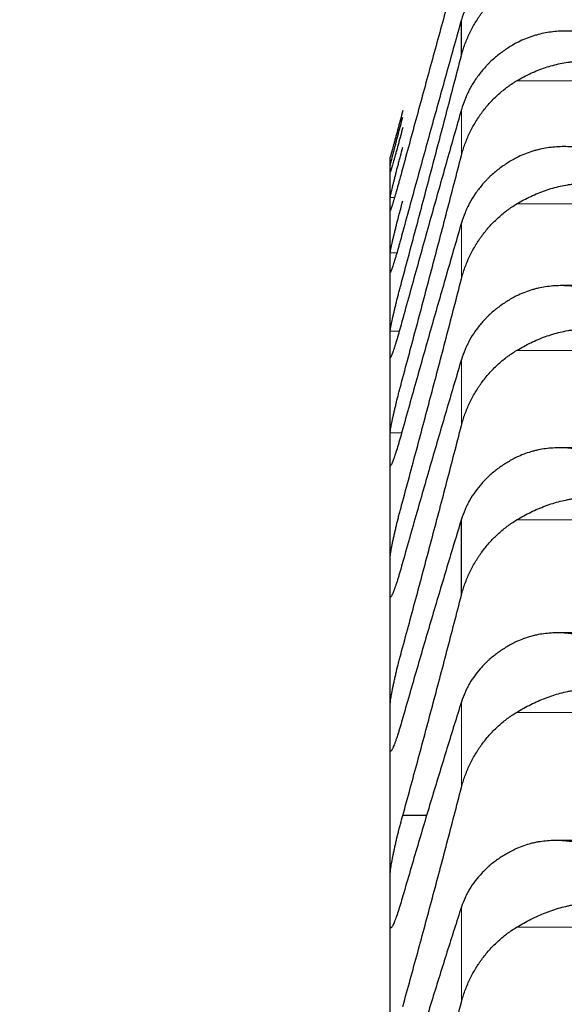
# Model space of a CAD drawing. Header units: inches. Extents: x 0 to 17820, y -10 to 12600.
# Tile 72 of 256: x 6437 to 6461, y 4931 to 4972. Entities that reach past the tile are written whole.
import ezdxf

# ---------------------------------------------------------------- set-up
doc = ezdxf.new("R2010")
doc.units = ezdxf.units.IN
doc.layers.add('1', color=7, linetype='Continuous', true_color=0xffffff)
doc.layers.add('254', color=7, linetype='Continuous', true_color=0xffffff)
doc.styles.add('latin_extended', font='simplex.shx')
doc.dimstyles.get("Standard").update_dxf_attribs({"dimtxt": 0.18, "dimasz": 0.18, "dimexe": 0.18, "dimexo": 0.0625, "dimgap": 0.09, "dimtad": 0, "dimtih": 1, "dimtoh": 1, "dimdec": 4, "dimzin": 0, "dimdsep": 46, "dimtxsty": 'Standard', "dimcen": 0.09, "dimadec": 0, "dimazin": 0, "dimtfac": 1, "dimtdec": 4, "dimtofl": 0, "dimtmove": 0, "dimatfit": 3, "dimfxl": 1, "dimtolj": 1, "dimtzin": 0, "dimarcsym": 0})

# ---------------------------------------------------------------- blocks, each defined once
blk = doc.blocks.new('_U11')
at = {"layer": '254', "color": 3, "linetype": 'Continuous', "lineweight": 13, "transparency": 16777216}
for p, q in [((1736.076, 5351.265), (961.577, 5351.265)), ((991.577, 4450.566), (991.577, 5246.265)), ((6476.743, 4345.566), (961.577, 4345.566))]:
    blk.add_line(p, q, dxfattribs=at)
at = {"layer": '254', "color": 3, "transparency": 16777216}
for points in [[(1009.077, 5246.265), (974.077, 5246.265), (991.577, 5351.265)], [(974.077, 4450.566), (1009.077, 4450.566), (991.577, 4345.566)]]:
    blk.add_solid(points, dxfattribs=at)
at = {"layer": 'Defpoints', "color": 0, "transparency": 16777216}
for p in [(991.577, 5351.265), (1766.076, 5351.265), (6506.743, 4345.566)]:
    blk.add_point(p, dxfattribs=at)
at = {"layer": '254', "color": 2, "lineweight": 13, "transparency": 16777216, "insert": (834.077, 4696.571), "char_height": 105, "attachment_point": 1, "rotation": 90, "style": 'latin_extended'}
blk.add_mtext('\\A1;\\C2;1006', dxfattribs=at)

msp = doc.modelspace()

# ---------------------------------------------------------------- linework, layer by layer
at = {"layer": '1', "color": 2, "linetype": 'Continuous', "lineweight": 25}
for p, q in [((6456.17, 4970.882), (6456.17, 4972.406)), ((6453.143, 4966.069), (6453.143, 4966.566)), ((6453.143, 4964.578), (6453.143, 4966.069)), ((6453.143, 4962.096), (6453.143, 4964.578)), ((6453.143, 4958.626), (6453.143, 4962.096)), ((6497.843, 4961.107), (6460.466, 4961.107)), ((6453.143, 4954.175), (6453.143, 4958.626)), ((6453.143, 4948.749), (6453.143, 4954.175)), ((6497.931, 4954.218), (6460.379, 4954.218)), ((6456.17, 4947.956), (6456.17, 4951.182)), ((6453.143, 4942.357), (6453.143, 4948.749)), ((6498.02, 4946.356), (6460.291, 4946.356)), ((6453.143, 4935.009), (6453.143, 4942.357)), ((6454.715, 4938.602), (6453.681, 4938.602)), ((6498.108, 4937.533), (6460.204, 4937.533)), ((6453.143, 4926.718), (6453.143, 4935.009))]:
    msp.add_line(p, q, dxfattribs=at)
at = {"layer": '1', "color": 110, "linetype": 'Continuous', "lineweight": 13}
for p, q in [((6499.775, 4969.806), (6458.512, 4969.806)), ((6456.17, 4966.634), (6456.17, 4968.588)), ((6453.329, 4964.853), (6453.146, 4964.853)), ((6499.775, 4964.576), (6458.512, 4964.576)), ((6456.17, 4961.391), (6456.17, 4963.773)), ((6453.427, 4962.507), (6453.146, 4962.507)), ((6453.529, 4959.174), (6453.146, 4959.174)), ((6499.775, 4958.355), (6458.512, 4958.355)), ((6456.17, 4955.161), (6456.17, 4957.968)), ((6453.63, 4954.858), (6453.146, 4954.858)), ((6499.775, 4951.153), (6458.512, 4951.153)), ((6456.17, 4939.785), (6456.17, 4943.426)), ((6499.775, 4942.98), (6458.512, 4942.98)), ((6456.17, 4930.664), (6456.17, 4934.713)), ((6499.775, 4933.851), (6458.512, 4933.851))]:
    msp.add_line(p, q, dxfattribs=at)
at = {"layer": '1', "color": 2, "linetype": 'Continuous', "lineweight": 25}
for points in [[(6456.17, 4975.22), (6455.966, 4974.481), (6455.556, 4972.995), (6454.937, 4970.735), (6454.312, 4968.445), (6453.892, 4966.898), (6453.681, 4966.119)], [(6456.17, 4972.406), (6455.966, 4971.68), (6455.556, 4970.216), (6454.937, 4967.985), (6454.312, 4965.719), (6453.892, 4964.185), (6453.681, 4963.413)], [(6453.681, 4961.45), (6453.892, 4962.237), (6454.312, 4963.811), (6454.937, 4966.17), (6455.556, 4968.528), (6455.966, 4970.098), (6456.17, 4970.882)], [(6456.17, 4968.588), (6455.966, 4967.875), (6455.556, 4966.436), (6454.937, 4964.238), (6454.312, 4962), (6453.892, 4960.482), (6453.681, 4959.717)], [(6453.146, 4966.566), (6453.144, 4966.566), (6453.143, 4966.566), (6453.144, 4966.566)], [(6453.681, 4957.198), (6453.892, 4957.983), (6454.312, 4959.552), (6454.937, 4961.91), (6455.556, 4964.27), (6455.966, 4965.846), (6456.17, 4966.634)], [(6453.143, 4966.069), (6453.143, 4966.115), (6453.144, 4966.16), (6453.146, 4966.206)], [(6453.146, 4965.931), (6453.144, 4965.977), (6453.143, 4966.023), (6453.143, 4966.069)], [(6453.143, 4964.578), (6453.143, 4964.669), (6453.144, 4964.761), (6453.146, 4964.853)], [(6453.146, 4964.303), (6453.144, 4964.395), (6453.143, 4964.486), (6453.143, 4964.578)], [(6456.17, 4963.773), (6455.966, 4963.074), (6455.556, 4961.662), (6454.937, 4959.5), (6454.312, 4957.294), (6453.892, 4955.794), (6453.681, 4955.037)], [(6453.143, 4962.096), (6453.143, 4962.233), (6453.144, 4962.37), (6453.146, 4962.507)], [(6453.146, 4961.684), (6453.144, 4961.821), (6453.143, 4961.958), (6453.143, 4962.096)], [(6453.681, 4951.967), (6453.892, 4952.748), (6454.312, 4954.31), (6454.937, 4956.662), (6455.556, 4959.022), (6455.966, 4960.6), (6456.17, 4961.391)], [(6453.143, 4958.626), (6453.143, 4958.809), (6453.144, 4958.991), (6453.146, 4959.174)], [(6453.146, 4958.078), (6453.144, 4958.261), (6453.143, 4958.443), (6453.143, 4958.626)], [(6456.17, 4957.968), (6455.966, 4957.285), (6455.556, 4955.902), (6454.937, 4953.78), (6454.312, 4951.609), (6453.892, 4950.129), (6453.681, 4949.382)], [(6453.681, 4945.765), (6453.892, 4946.54), (6454.312, 4948.094), (6454.937, 4950.436), (6455.556, 4952.792), (6455.966, 4954.37), (6456.17, 4955.161)], [(6453.143, 4954.175), (6453.143, 4954.402), (6453.144, 4954.63), (6453.146, 4954.858)], [(6453.146, 4953.492), (6453.144, 4953.719), (6453.143, 4953.947), (6453.143, 4954.175)], [(6456.17, 4951.182), (6455.966, 4950.515), (6455.556, 4949.164), (6454.937, 4947.085), (6454.312, 4944.953), (6453.892, 4943.496), (6453.681, 4942.759)], [(6453.143, 4948.749), (6453.143, 4949.021), (6453.144, 4949.294), (6453.146, 4949.566)], [(6453.146, 4947.932), (6453.144, 4948.204), (6453.143, 4948.476), (6453.143, 4948.749)], [(6453.681, 4938.602), (6453.892, 4939.37), (6454.312, 4940.912), (6454.937, 4943.242), (6455.556, 4945.589), (6455.966, 4947.165), (6456.17, 4947.956)], [(6456.17, 4943.426), (6455.966, 4942.777), (6455.556, 4941.46), (6454.937, 4939.427), (6454.312, 4937.337), (6453.892, 4935.905), (6453.681, 4935.18)], [(6453.143, 4942.357), (6453.143, 4942.674), (6453.144, 4942.99), (6453.146, 4943.307)], [(6453.146, 4941.407), (6453.144, 4941.724), (6453.143, 4942.04), (6453.143, 4942.357)], [(6453.681, 4930.489), (6453.892, 4931.249), (6454.312, 4932.777), (6454.937, 4935.09), (6455.556, 4937.425), (6455.966, 4938.996), (6456.17, 4939.785)], [(6453.143, 4935.009), (6453.143, 4935.37), (6453.144, 4935.731), (6453.146, 4936.091)], [(6453.146, 4933.928), (6453.144, 4934.288), (6453.143, 4934.649), (6453.143, 4935.009)], [(6456.17, 4934.713), (6455.966, 4934.082), (6455.556, 4932.801), (6454.937, 4930.817), (6454.312, 4928.773), (6453.892, 4927.369), (6453.681, 4926.657)], [(6453.681, 4921.44), (6453.892, 4922.191), (6454.312, 4923.701), (6454.937, 4925.994), (6455.556, 4928.313), (6455.966, 4929.877), (6456.17, 4930.664)]]:
    msp.add_open_spline(points, degree=3, dxfattribs=at)
for points, knots in [([(6458.512, 4975.293), (6458.366, 4975.214), (6458.226, 4975.13), (6457.957, 4974.948), (6457.7, 4974.755), (6457.463, 4974.539), (6457.323, 4974.397), (6457.295, 4974.368), (6457.24, 4974.31), (6457.213, 4974.28), (6457.133, 4974.19), (6457.081, 4974.13), (6456.931, 4973.945), (6456.839, 4973.817), (6456.667, 4973.555), (6456.588, 4973.42), (6456.48, 4973.212), (6456.445, 4973.141), (6456.397, 4973.034), (6456.381, 4972.998), (6456.35, 4972.926), (6456.335, 4972.89), (6456.263, 4972.706), (6456.212, 4972.557), (6456.17, 4972.406)], [0, 0, 0, 0, 0.125, 0.125, 0.25, 0.375, 0.375, 0.40625, 0.40625, 0.4375, 0.4375, 0.5, 0.5, 0.625, 0.625, 0.75, 0.75, 0.8125, 0.8125, 0.84375, 0.84375, 0.875, 0.875, 1, 1, 1, 1]), ([(6456.17, 4970.882), (6456.212, 4971.046), (6456.262, 4971.207), (6456.377, 4971.521), (6456.506, 4971.829), (6456.664, 4972.124), (6456.793, 4972.34), (6456.838, 4972.411), (6456.908, 4972.517), (6456.932, 4972.552), (6456.981, 4972.621), (6457.005, 4972.655), (6457.13, 4972.824), (6457.341, 4973.083), (6457.577, 4973.32), (6457.824, 4973.546), (6457.953, 4973.653), (6458.123, 4973.779), (6458.157, 4973.804), (6458.227, 4973.853), (6458.331, 4973.925), (6458.439, 4973.993), (6458.512, 4974.037)], [0, 0, 0, 0, 0.125, 0.125, 0.25, 0.375, 0.375, 0.4375, 0.4375, 0.46875, 0.46875, 0.5, 0.5, 0.625, 0.75, 0.75, 0.875, 0.875, 0.90625, 0.90625, 0.9375, 1, 1, 1, 1]), ([(6460.999, 4971.908), (6460.996, 4971.909), (6460.993, 4971.909), (6460.986, 4971.909), (6460.983, 4971.91), (6460.973, 4971.91), (6460.953, 4971.912), (6460.907, 4971.915), (6460.814, 4971.92), (6460.735, 4971.922), (6460.577, 4971.925), (6460.472, 4971.923), (6460.158, 4971.907), (6459.95, 4971.883), (6459.639, 4971.825), (6459.535, 4971.802), (6459.38, 4971.762), (6459.328, 4971.747), (6459.224, 4971.716), (6459.172, 4971.699), (6459.018, 4971.646), (6458.915, 4971.607), (6458.712, 4971.52), (6458.612, 4971.471), (6458.512, 4971.419)], [0, 0, 0, 0, 0.003906, 0.003906, 0.007812, 0.007812, 0.015625, 0.03125, 0.0625, 0.125, 0.125, 0.25, 0.25, 0.5, 0.5, 0.625, 0.625, 0.6875, 0.6875, 0.75, 0.75, 0.875, 0.875, 1, 1, 1, 1]), ([(6458.512, 4971.419), (6458.366, 4971.341), (6458.226, 4971.258), (6457.957, 4971.081), (6457.7, 4970.892), (6457.463, 4970.68), (6457.323, 4970.541), (6457.295, 4970.513), (6457.24, 4970.455), (6457.213, 4970.426), (6457.133, 4970.339), (6457.081, 4970.279), (6456.931, 4970.098), (6456.839, 4969.973), (6456.667, 4969.716), (6456.588, 4969.584), (6456.48, 4969.379), (6456.445, 4969.31), (6456.397, 4969.205), (6456.381, 4969.17), (6456.35, 4969.099), (6456.335, 4969.063), (6456.263, 4968.883), (6456.212, 4968.737), (6456.17, 4968.588)], [0, 0, 0, 0, 0.125, 0.125, 0.25, 0.375, 0.375, 0.40625, 0.40625, 0.4375, 0.4375, 0.5, 0.5, 0.625, 0.625, 0.75, 0.75, 0.8125, 0.8125, 0.84375, 0.84375, 0.875, 0.875, 1, 1, 1, 1]), ([(6458.512, 4969.806), (6458.612, 4969.866), (6458.712, 4969.923), (6458.913, 4970.03), (6459.014, 4970.08), (6459.218, 4970.174), (6459.321, 4970.218), (6459.527, 4970.299), (6459.632, 4970.337), (6459.841, 4970.407), (6459.946, 4970.438), (6460.156, 4970.494), (6460.261, 4970.519), (6460.471, 4970.562), (6460.576, 4970.581), (6460.735, 4970.604), (6460.814, 4970.614), (6460.907, 4970.624), (6460.953, 4970.628), (6460.973, 4970.63), (6460.986, 4970.631), (6460.993, 4970.632), (6460.999, 4970.632)], [0, 0, 0, 0, 0.125, 0.125, 0.25, 0.25, 0.375, 0.375, 0.5, 0.5, 0.625, 0.625, 0.75, 0.75, 0.875, 0.875, 0.9375, 0.96875, 0.984375, 0.992188, 0.992188, 1, 1, 1, 1]), ([(6456.17, 4966.634), (6456.212, 4966.799), (6456.262, 4966.96), (6456.377, 4967.276), (6456.506, 4967.585), (6456.664, 4967.882), (6456.793, 4968.099), (6456.838, 4968.17), (6456.908, 4968.277), (6456.932, 4968.312), (6456.981, 4968.381), (6457.005, 4968.415), (6457.13, 4968.585), (6457.341, 4968.846), (6457.577, 4969.085), (6457.824, 4969.312), (6457.953, 4969.42), (6458.123, 4969.547), (6458.157, 4969.572), (6458.227, 4969.621), (6458.331, 4969.694), (6458.439, 4969.763), (6458.512, 4969.806)], [0, 0, 0, 0, 0.125, 0.125, 0.25, 0.375, 0.375, 0.4375, 0.4375, 0.46875, 0.46875, 0.5, 0.5, 0.625, 0.75, 0.75, 0.875, 0.875, 0.90625, 0.90625, 0.9375, 1, 1, 1, 1]), ([(6453.681, 4968.549), (6453.646, 4968.419), (6453.612, 4968.292), (6453.562, 4968.105), (6453.545, 4968.043), (6453.521, 4967.951), (6453.513, 4967.921), (6453.496, 4967.86), (6453.488, 4967.829), (6453.448, 4967.68), (6453.418, 4967.567), (6453.374, 4967.406), (6453.36, 4967.354), (6453.34, 4967.278), (6453.333, 4967.254), (6453.32, 4967.205), (6453.313, 4967.181), (6453.282, 4967.066), (6453.26, 4966.983), (6453.235, 4966.891), (6453.23, 4966.874), (6453.221, 4966.839), (6453.217, 4966.823), (6453.204, 4966.776), (6453.196, 4966.747), (6453.175, 4966.671), (6453.165, 4966.632), (6453.155, 4966.599), (6453.154, 4966.593), (6453.151, 4966.583), (6453.15, 4966.579), (6453.147, 4966.57), (6453.146, 4966.566), (6453.146, 4966.566)], [0, 0, 0, 0, 0.125538, 0.125538, 0.188308, 0.188308, 0.219692, 0.219692, 0.251077, 0.251077, 0.376615, 0.376615, 0.439385, 0.439385, 0.470769, 0.470769, 0.502154, 0.502154, 0.627692, 0.627692, 0.659077, 0.659077, 0.690461, 0.690461, 0.753231, 0.753231, 0.878769, 0.878769, 0.910154, 0.910154, 0.941538, 0.941538, 1, 1, 1, 1]), ([(6453.146, 4966.206), (6453.146, 4966.209), (6453.148, 4966.221), (6453.156, 4966.258), (6453.165, 4966.295), (6453.173, 4966.328), (6453.176, 4966.34), (6453.182, 4966.365), (6453.185, 4966.378), (6453.203, 4966.448), (6453.22, 4966.515), (6453.244, 4966.612), (6453.25, 4966.632), (6453.258, 4966.663), (6453.26, 4966.673), (6453.266, 4966.695), (6453.28, 4966.749), (6453.306, 4966.852), (6453.332, 4966.951), (6453.359, 4967.055), (6453.373, 4967.108), (6453.417, 4967.275), (6453.448, 4967.391), (6453.495, 4967.571), (6453.512, 4967.632), (6453.536, 4967.726), (6453.545, 4967.757), (6453.562, 4967.82), (6453.57, 4967.852), (6453.612, 4968.01), (6453.646, 4968.138), (6453.681, 4968.267)], [0, 0, 0, 0, 0.0625, 0.125, 0.1875, 0.1875, 0.21875, 0.21875, 0.25, 0.25, 0.375, 0.375, 0.40625, 0.40625, 0.421875, 0.421875, 0.4375, 0.5, 0.5625, 0.5625, 0.625, 0.625, 0.75, 0.75, 0.8125, 0.8125, 0.84375, 0.84375, 0.875, 0.875, 1, 1, 1, 1]), ([(6453.681, 4967.832), (6453.646, 4967.703), (6453.612, 4967.577), (6453.562, 4967.391), (6453.545, 4967.33), (6453.521, 4967.239), (6453.513, 4967.209), (6453.496, 4967.149), (6453.488, 4967.119), (6453.448, 4966.973), (6453.418, 4966.862), (6453.374, 4966.706), (6453.36, 4966.655), (6453.34, 4966.582), (6453.333, 4966.558), (6453.32, 4966.511), (6453.313, 4966.488), (6453.282, 4966.378), (6453.26, 4966.299), (6453.235, 4966.213), (6453.23, 4966.196), (6453.221, 4966.164), (6453.217, 4966.149), (6453.204, 4966.105), (6453.196, 4966.079), (6453.175, 4966.01), (6453.165, 4965.976), (6453.155, 4965.95), (6453.154, 4965.945), (6453.151, 4965.938), (6453.15, 4965.935), (6453.147, 4965.929), (6453.146, 4965.929), (6453.146, 4965.931)], [0, 0, 0, 0, 0.125, 0.125, 0.1875, 0.1875, 0.21875, 0.21875, 0.25, 0.25, 0.375, 0.375, 0.4375, 0.4375, 0.46875, 0.46875, 0.5, 0.5, 0.625, 0.625, 0.65625, 0.65625, 0.6875, 0.6875, 0.75, 0.75, 0.875, 0.875, 0.90625, 0.90625, 0.9375, 0.9375, 1, 1, 1, 1]), ([(6453.146, 4964.853), (6453.146, 4964.858), (6453.148, 4964.875), (6453.156, 4964.92), (6453.165, 4964.962), (6453.173, 4964.999), (6453.176, 4965.012), (6453.182, 4965.04), (6453.185, 4965.054), (6453.203, 4965.13), (6453.22, 4965.201), (6453.244, 4965.303), (6453.25, 4965.324), (6453.258, 4965.357), (6453.26, 4965.368), (6453.266, 4965.39), (6453.28, 4965.447), (6453.306, 4965.554), (6453.332, 4965.656), (6453.359, 4965.763), (6453.373, 4965.818), (6453.417, 4965.989), (6453.448, 4966.107), (6453.495, 4966.289), (6453.512, 4966.351), (6453.536, 4966.445), (6453.545, 4966.477), (6453.562, 4966.541), (6453.57, 4966.572), (6453.612, 4966.732), (6453.646, 4966.86), (6453.681, 4966.989)], [0, 0, 0, 0, 0.0625, 0.125, 0.1875, 0.1875, 0.21875, 0.21875, 0.25, 0.25, 0.375, 0.375, 0.40625, 0.40625, 0.421875, 0.421875, 0.4375, 0.5, 0.5625, 0.5625, 0.625, 0.625, 0.75, 0.75, 0.8125, 0.8125, 0.84375, 0.84375, 0.875, 0.875, 1, 1, 1, 1]), ([(6460.999, 4966.989), (6460.996, 4966.99), (6460.993, 4966.99), (6460.986, 4966.991), (6460.983, 4966.991), (6460.973, 4966.992), (6460.953, 4966.994), (6460.907, 4966.997), (6460.814, 4967.004), (6460.735, 4967.008), (6460.577, 4967.013), (6460.472, 4967.013), (6460.158, 4967.003), (6459.95, 4966.983), (6459.639, 4966.931), (6459.535, 4966.909), (6459.38, 4966.871), (6459.328, 4966.858), (6459.224, 4966.828), (6459.172, 4966.813), (6459.018, 4966.762), (6458.915, 4966.724), (6458.712, 4966.64), (6458.612, 4966.593), (6458.512, 4966.542)], [0, 0, 0, 0, 0.003906, 0.003906, 0.007813, 0.007813, 0.015625, 0.03125, 0.0625, 0.125, 0.125, 0.25, 0.25, 0.5, 0.5, 0.625, 0.625, 0.6875, 0.6875, 0.75, 0.75, 0.875, 0.875, 1, 1, 1, 1]), ([(6458.512, 4966.542), (6458.366, 4966.466), (6458.226, 4966.385), (6457.957, 4966.212), (6457.7, 4966.027), (6457.463, 4965.82), (6457.323, 4965.684), (6457.295, 4965.656), (6457.24, 4965.601), (6457.213, 4965.572), (6457.133, 4965.486), (6457.081, 4965.428), (6456.931, 4965.251), (6456.839, 4965.129), (6456.667, 4964.877), (6456.588, 4964.748), (6456.48, 4964.548), (6456.445, 4964.48), (6456.397, 4964.377), (6456.381, 4964.343), (6456.35, 4964.273), (6456.335, 4964.238), (6456.263, 4964.062), (6456.212, 4963.919), (6456.17, 4963.773)], [0, 0, 0, 0, 0.125, 0.125, 0.25, 0.375, 0.375, 0.40625, 0.40625, 0.4375, 0.4375, 0.5, 0.5, 0.625, 0.625, 0.75, 0.75, 0.8125, 0.8125, 0.84375, 0.84375, 0.875, 0.875, 1, 1, 1, 1]), ([(6453.681, 4966.119), (6453.646, 4965.991), (6453.612, 4965.865), (6453.562, 4965.682), (6453.545, 4965.621), (6453.521, 4965.532), (6453.513, 4965.502), (6453.496, 4965.443), (6453.488, 4965.414), (6453.448, 4965.27), (6453.418, 4965.162), (6453.374, 4965.01), (6453.36, 4964.962), (6453.34, 4964.891), (6453.333, 4964.868), (6453.32, 4964.823), (6453.313, 4964.801), (6453.282, 4964.695), (6453.26, 4964.62), (6453.235, 4964.54), (6453.23, 4964.524), (6453.221, 4964.495), (6453.217, 4964.481), (6453.204, 4964.441), (6453.196, 4964.417), (6453.175, 4964.356), (6453.165, 4964.327), (6453.155, 4964.307), (6453.154, 4964.304), (6453.151, 4964.299), (6453.15, 4964.298), (6453.147, 4964.296), (6453.146, 4964.298), (6453.146, 4964.303)], [0, 0, 0, 0, 0.125, 0.125, 0.1875, 0.1875, 0.21875, 0.21875, 0.25, 0.25, 0.375, 0.375, 0.4375, 0.4375, 0.46875, 0.46875, 0.5, 0.5, 0.625, 0.625, 0.65625, 0.65625, 0.6875, 0.6875, 0.75, 0.75, 0.875, 0.875, 0.90625, 0.90625, 0.9375, 0.9375, 1, 1, 1, 1]), ([(6458.512, 4964.576), (6458.612, 4964.637), (6458.712, 4964.694), (6458.913, 4964.802), (6459.014, 4964.853), (6459.218, 4964.949), (6459.321, 4964.994), (6459.527, 4965.078), (6459.632, 4965.117), (6459.841, 4965.189), (6459.946, 4965.222), (6460.156, 4965.282), (6460.261, 4965.308), (6460.471, 4965.355), (6460.576, 4965.375), (6460.735, 4965.401), (6460.814, 4965.412), (6460.907, 4965.424), (6460.953, 4965.429), (6460.973, 4965.431), (6460.986, 4965.432), (6460.993, 4965.433), (6460.999, 4965.434)], [0, 0, 0, 0, 0.125, 0.125, 0.25, 0.25, 0.375, 0.375, 0.5, 0.5, 0.625, 0.625, 0.75, 0.75, 0.875, 0.875, 0.9375, 0.96875, 0.984375, 0.992188, 0.992188, 1, 1, 1, 1]), ([(6453.146, 4962.507), (6453.146, 4962.515), (6453.148, 4962.538), (6453.156, 4962.59), (6453.165, 4962.638), (6453.173, 4962.678), (6453.176, 4962.692), (6453.182, 4962.722), (6453.185, 4962.738), (6453.203, 4962.819), (6453.22, 4962.895), (6453.244, 4963.002), (6453.25, 4963.024), (6453.258, 4963.058), (6453.26, 4963.069), (6453.266, 4963.093), (6453.28, 4963.152), (6453.306, 4963.263), (6453.332, 4963.368), (6453.359, 4963.478), (6453.373, 4963.534), (6453.417, 4963.709), (6453.448, 4963.828), (6453.495, 4964.013), (6453.512, 4964.076), (6453.536, 4964.171), (6453.545, 4964.202), (6453.562, 4964.266), (6453.57, 4964.299), (6453.612, 4964.459), (6453.646, 4964.587), (6453.681, 4964.715)], [0, 0, 0, 0, 0.0625, 0.125, 0.1875, 0.1875, 0.21875, 0.21875, 0.25, 0.25, 0.375, 0.375, 0.40625, 0.40625, 0.421875, 0.421875, 0.4375, 0.5, 0.5625, 0.5625, 0.625, 0.625, 0.75, 0.75, 0.8125, 0.8125, 0.84375, 0.84375, 0.875, 0.875, 1, 1, 1, 1]), ([(6456.17, 4961.391), (6456.212, 4961.556), (6456.262, 4961.718), (6456.377, 4962.035), (6456.506, 4962.345), (6456.664, 4962.642), (6456.793, 4962.861), (6456.838, 4962.933), (6456.908, 4963.039), (6456.932, 4963.074), (6456.981, 4963.144), (6457.005, 4963.179), (6457.13, 4963.349), (6457.341, 4963.611), (6457.577, 4963.851), (6457.824, 4964.079), (6457.953, 4964.188), (6458.123, 4964.316), (6458.157, 4964.341), (6458.227, 4964.39), (6458.331, 4964.463), (6458.439, 4964.532), (6458.512, 4964.576)], [0, 0, 0, 0, 0.125, 0.125, 0.25, 0.375, 0.375, 0.4375, 0.4375, 0.46875, 0.46875, 0.5, 0.5, 0.625, 0.75, 0.75, 0.875, 0.875, 0.90625, 0.90625, 0.9375, 1, 1, 1, 1]), ([(6453.681, 4963.413), (6453.646, 4963.285), (6453.612, 4963.16), (6453.562, 4962.979), (6453.545, 4962.919), (6453.521, 4962.831), (6453.513, 4962.802), (6453.496, 4962.744), (6453.488, 4962.716), (6453.448, 4962.575), (6453.418, 4962.47), (6453.374, 4962.323), (6453.36, 4962.276), (6453.34, 4962.208), (6453.333, 4962.186), (6453.32, 4962.143), (6453.313, 4962.122), (6453.282, 4962.021), (6453.26, 4961.951), (6453.235, 4961.876), (6453.23, 4961.862), (6453.221, 4961.835), (6453.217, 4961.822), (6453.204, 4961.785), (6453.196, 4961.764), (6453.175, 4961.71), (6453.165, 4961.687), (6453.155, 4961.673), (6453.154, 4961.671), (6453.151, 4961.669), (6453.15, 4961.669), (6453.147, 4961.671), (6453.146, 4961.676), (6453.146, 4961.684)], [0, 0, 0, 0, 0.125, 0.125, 0.1875, 0.1875, 0.21875, 0.21875, 0.25, 0.25, 0.375, 0.375, 0.4375, 0.4375, 0.46875, 0.46875, 0.5, 0.5, 0.625, 0.625, 0.65625, 0.65625, 0.6875, 0.6875, 0.75, 0.75, 0.875, 0.875, 0.90625, 0.90625, 0.9375, 0.9375, 1, 1, 1, 1]), ([(6453.146, 4959.174), (6453.146, 4959.185), (6453.148, 4959.212), (6453.156, 4959.272), (6453.165, 4959.325), (6453.173, 4959.369), (6453.176, 4959.384), (6453.182, 4959.416), (6453.185, 4959.433), (6453.203, 4959.52), (6453.22, 4959.6), (6453.244, 4959.712), (6453.25, 4959.735), (6453.258, 4959.77), (6453.26, 4959.782), (6453.266, 4959.806), (6453.28, 4959.868), (6453.306, 4959.982), (6453.332, 4960.091), (6453.359, 4960.203), (6453.373, 4960.261), (6453.417, 4960.438), (6453.448, 4960.56), (6453.495, 4960.747), (6453.512, 4960.81), (6453.536, 4960.905), (6453.545, 4960.937), (6453.562, 4961.002), (6453.57, 4961.034), (6453.612, 4961.194), (6453.646, 4961.322), (6453.681, 4961.45)], [0, 0, 0, 0, 0.0625, 0.125, 0.1875, 0.1875, 0.21875, 0.21875, 0.25, 0.25, 0.375, 0.375, 0.40625, 0.40625, 0.421875, 0.421875, 0.4375, 0.5, 0.5625, 0.5625, 0.625, 0.625, 0.75, 0.75, 0.8125, 0.8125, 0.84375, 0.84375, 0.875, 0.875, 1, 1, 1, 1]), ([(6460.999, 4961.075), (6460.996, 4961.075), (6460.993, 4961.076), (6460.986, 4961.076), (6460.983, 4961.077), (6460.973, 4961.078), (6460.953, 4961.08), (6460.907, 4961.085), (6460.814, 4961.093), (6460.735, 4961.098), (6460.577, 4961.106), (6460.472, 4961.108), (6460.158, 4961.104), (6459.95, 4961.088), (6459.639, 4961.041), (6459.535, 4961.021), (6459.38, 4960.986), (6459.328, 4960.973), (6459.224, 4960.946), (6459.172, 4960.931), (6459.018, 4960.883), (6458.915, 4960.847), (6458.712, 4960.766), (6458.612, 4960.72), (6458.512, 4960.67)], [0, 0, 0, 0, 0.003906, 0.003906, 0.007812, 0.007812, 0.015625, 0.03125, 0.0625, 0.125, 0.125, 0.25, 0.25, 0.5, 0.5, 0.625, 0.625, 0.6875, 0.6875, 0.75, 0.75, 0.875, 0.875, 1, 1, 1, 1]), ([(6458.512, 4960.67), (6458.366, 4960.597), (6458.226, 4960.518), (6457.957, 4960.349), (6457.7, 4960.169), (6457.463, 4959.967), (6457.323, 4959.834), (6457.295, 4959.807), (6457.24, 4959.753), (6457.213, 4959.725), (6457.133, 4959.641), (6457.081, 4959.585), (6456.931, 4959.412), (6456.839, 4959.292), (6456.667, 4959.047), (6456.588, 4958.92), (6456.48, 4958.725), (6456.445, 4958.659), (6456.397, 4958.558), (6456.381, 4958.525), (6456.35, 4958.457), (6456.335, 4958.422), (6456.263, 4958.25), (6456.212, 4958.11), (6456.17, 4957.968)], [0, 0, 0, 0, 0.125, 0.125, 0.25, 0.375, 0.375, 0.40625, 0.40625, 0.4375, 0.4375, 0.5, 0.5, 0.625, 0.625, 0.75, 0.75, 0.8125, 0.8125, 0.84375, 0.84375, 0.875, 0.875, 1, 1, 1, 1]), ([(6453.681, 4959.717), (6453.646, 4959.589), (6453.612, 4959.466), (6453.562, 4959.287), (6453.545, 4959.229), (6453.521, 4959.142), (6453.513, 4959.114), (6453.496, 4959.057), (6453.488, 4959.029), (6453.448, 4958.892), (6453.418, 4958.79), (6453.374, 4958.648), (6453.36, 4958.603), (6453.34, 4958.538), (6453.333, 4958.516), (6453.32, 4958.475), (6453.313, 4958.456), (6453.282, 4958.36), (6453.26, 4958.294), (6453.235, 4958.225), (6453.23, 4958.212), (6453.221, 4958.187), (6453.217, 4958.176), (6453.204, 4958.143), (6453.196, 4958.124), (6453.175, 4958.078), (6453.165, 4958.06), (6453.155, 4958.053), (6453.154, 4958.052), (6453.151, 4958.053), (6453.15, 4958.054), (6453.147, 4958.06), (6453.146, 4958.068), (6453.146, 4958.078)], [0, 0, 0, 0, 0.125, 0.125, 0.1875, 0.1875, 0.21875, 0.21875, 0.25, 0.25, 0.375, 0.375, 0.4375, 0.4375, 0.46875, 0.46875, 0.5, 0.5, 0.625, 0.625, 0.65625, 0.65625, 0.6875, 0.6875, 0.75, 0.75, 0.875, 0.875, 0.90625, 0.90625, 0.9375, 0.9375, 1, 1, 1, 1]), ([(6458.512, 4958.355), (6458.612, 4958.416), (6458.712, 4958.473), (6458.913, 4958.583), (6459.014, 4958.634), (6459.218, 4958.732), (6459.321, 4958.778), (6459.527, 4958.865), (6459.632, 4958.905), (6459.841, 4958.98), (6459.946, 4959.014), (6460.156, 4959.077), (6460.261, 4959.105), (6460.471, 4959.155), (6460.576, 4959.177), (6460.735, 4959.205), (6460.814, 4959.218), (6460.907, 4959.231), (6460.953, 4959.237), (6460.973, 4959.239), (6460.986, 4959.241), (6460.993, 4959.242), (6460.999, 4959.243)], [0, 0, 0, 0, 0.125, 0.125, 0.25, 0.25, 0.375, 0.375, 0.5, 0.5, 0.625, 0.625, 0.75, 0.75, 0.875, 0.875, 0.9375, 0.96875, 0.984375, 0.992188, 0.992188, 1, 1, 1, 1]), ([(6456.17, 4955.161), (6456.212, 4955.327), (6456.262, 4955.489), (6456.377, 4955.806), (6456.506, 4956.117), (6456.664, 4956.415), (6456.793, 4956.634), (6456.838, 4956.706), (6456.908, 4956.813), (6456.932, 4956.848), (6456.981, 4956.918), (6457.005, 4956.953), (6457.13, 4957.124), (6457.341, 4957.387), (6457.577, 4957.627), (6457.824, 4957.856), (6457.953, 4957.965), (6458.123, 4958.093), (6458.157, 4958.119), (6458.227, 4958.168), (6458.331, 4958.242), (6458.439, 4958.311), (6458.512, 4958.355)], [0, 0, 0, 0, 0.125, 0.125, 0.25, 0.375, 0.375, 0.4375, 0.4375, 0.46875, 0.46875, 0.5, 0.5, 0.625, 0.75, 0.75, 0.875, 0.875, 0.90625, 0.90625, 0.9375, 1, 1, 1, 1]), ([(6453.146, 4954.858), (6453.146, 4954.871), (6453.148, 4954.904), (6453.156, 4954.972), (6453.165, 4955.029), (6453.173, 4955.076), (6453.176, 4955.093), (6453.182, 4955.127), (6453.185, 4955.145), (6453.203, 4955.238), (6453.22, 4955.322), (6453.244, 4955.438), (6453.25, 4955.462), (6453.258, 4955.499), (6453.26, 4955.511), (6453.266, 4955.537), (6453.28, 4955.6), (6453.306, 4955.718), (6453.332, 4955.829), (6453.359, 4955.944), (6453.373, 4956.003), (6453.417, 4956.184), (6453.448, 4956.307), (6453.495, 4956.495), (6453.512, 4956.559), (6453.536, 4956.655), (6453.545, 4956.687), (6453.562, 4956.751), (6453.57, 4956.783), (6453.612, 4956.944), (6453.646, 4957.072), (6453.681, 4957.198)], [0, 0, 0, 0, 0.0625, 0.125, 0.1875, 0.1875, 0.21875, 0.21875, 0.25, 0.25, 0.375, 0.375, 0.40625, 0.40625, 0.421875, 0.421875, 0.4375, 0.5, 0.5625, 0.5625, 0.625, 0.625, 0.75, 0.75, 0.8125, 0.8125, 0.84375, 0.84375, 0.875, 0.875, 1, 1, 1, 1]), ([(6453.681, 4955.037), (6453.646, 4954.911), (6453.612, 4954.789), (6453.562, 4954.613), (6453.545, 4954.556), (6453.521, 4954.471), (6453.513, 4954.443), (6453.496, 4954.388), (6453.488, 4954.36), (6453.448, 4954.227), (6453.418, 4954.128), (6453.374, 4953.991), (6453.36, 4953.948), (6453.34, 4953.886), (6453.333, 4953.865), (6453.32, 4953.827), (6453.313, 4953.808), (6453.282, 4953.717), (6453.26, 4953.656), (6453.235, 4953.593), (6453.23, 4953.581), (6453.221, 4953.559), (6453.217, 4953.548), (6453.204, 4953.52), (6453.196, 4953.503), (6453.175, 4953.465), (6453.165, 4953.452), (6453.155, 4953.452), (6453.154, 4953.453), (6453.151, 4953.456), (6453.15, 4953.458), (6453.147, 4953.468), (6453.146, 4953.478), (6453.146, 4953.492)], [0, 0, 0, 0, 0.125, 0.125, 0.1875, 0.1875, 0.21875, 0.21875, 0.25, 0.25, 0.375, 0.375, 0.4375, 0.4375, 0.46875, 0.46875, 0.5, 0.5, 0.625, 0.625, 0.65625, 0.65625, 0.6875, 0.6875, 0.75, 0.75, 0.875, 0.875, 0.90625, 0.90625, 0.9375, 0.9375, 1, 1, 1, 1]), ([(6460.999, 4954.175), (6460.996, 4954.176), (6460.993, 4954.176), (6460.986, 4954.177), (6460.983, 4954.177), (6460.973, 4954.178), (6460.953, 4954.181), (6460.907, 4954.186), (6460.814, 4954.196), (6460.735, 4954.203), (6460.577, 4954.214), (6460.472, 4954.218), (6460.158, 4954.219), (6459.95, 4954.207), (6459.639, 4954.165), (6459.535, 4954.148), (6459.38, 4954.116), (6459.328, 4954.104), (6459.224, 4954.078), (6459.172, 4954.064), (6459.018, 4954.019), (6458.915, 4953.984), (6458.712, 4953.906), (6458.612, 4953.863), (6458.512, 4953.814)], [0, 0, 0, 0, 0.003906, 0.003906, 0.007813, 0.007813, 0.015625, 0.03125, 0.0625, 0.125, 0.125, 0.25, 0.25, 0.5, 0.5, 0.625, 0.625, 0.6875, 0.6875, 0.75, 0.75, 0.875, 0.875, 1, 1, 1, 1]), ([(6458.512, 4953.814), (6458.366, 4953.742), (6458.226, 4953.665), (6457.957, 4953.501), (6457.7, 4953.326), (6457.463, 4953.13), (6457.323, 4953.001), (6457.295, 4952.974), (6457.24, 4952.921), (6457.213, 4952.894), (6457.133, 4952.813), (6457.081, 4952.758), (6456.931, 4952.589), (6456.839, 4952.473), (6456.667, 4952.234), (6456.588, 4952.111), (6456.48, 4951.92), (6456.445, 4951.856), (6456.397, 4951.758), (6456.381, 4951.725), (6456.35, 4951.659), (6456.335, 4951.625), (6456.263, 4951.458), (6456.212, 4951.321), (6456.17, 4951.182)], [0, 0, 0, 0, 0.125, 0.125, 0.25, 0.375, 0.375, 0.40625, 0.40625, 0.4375, 0.4375, 0.5, 0.5, 0.625, 0.625, 0.75, 0.75, 0.8125, 0.8125, 0.84375, 0.84375, 0.875, 0.875, 1, 1, 1, 1]), ([(6453.146, 4949.566), (6453.146, 4949.582), (6453.148, 4949.62), (6453.156, 4949.695), (6453.165, 4949.757), (6453.173, 4949.808), (6453.176, 4949.826), (6453.182, 4949.862), (6453.185, 4949.881), (6453.203, 4949.979), (6453.22, 4950.067), (6453.244, 4950.188), (6453.25, 4950.213), (6453.258, 4950.251), (6453.26, 4950.264), (6453.266, 4950.29), (6453.28, 4950.355), (6453.306, 4950.477), (6453.332, 4950.591), (6453.359, 4950.707), (6453.373, 4950.767), (6453.417, 4950.951), (6453.448, 4951.076), (6453.495, 4951.265), (6453.512, 4951.329), (6453.536, 4951.425), (6453.545, 4951.458), (6453.562, 4951.522), (6453.57, 4951.554), (6453.612, 4951.715), (6453.646, 4951.842), (6453.681, 4951.967)], [0, 0, 0, 0, 0.0625, 0.125, 0.1875, 0.1875, 0.21875, 0.21875, 0.25, 0.25, 0.375, 0.375, 0.40625, 0.40625, 0.421875, 0.421875, 0.4375, 0.5, 0.5625, 0.5625, 0.625, 0.625, 0.75, 0.75, 0.8125, 0.8125, 0.84375, 0.84375, 0.875, 0.875, 1, 1, 1, 1]), ([(6458.512, 4951.153), (6458.612, 4951.213), (6458.712, 4951.271), (6458.913, 4951.381), (6459.014, 4951.434), (6459.218, 4951.533), (6459.321, 4951.58), (6459.527, 4951.669), (6459.632, 4951.711), (6459.841, 4951.788), (6459.946, 4951.824), (6460.156, 4951.889), (6460.261, 4951.919), (6460.471, 4951.972), (6460.576, 4951.996), (6460.735, 4952.027), (6460.814, 4952.041), (6460.907, 4952.055), (6460.953, 4952.062), (6460.973, 4952.065), (6460.986, 4952.067), (6460.993, 4952.068), (6460.999, 4952.069)], [0, 0, 0, 0, 0.125, 0.125, 0.25, 0.25, 0.375, 0.375, 0.5, 0.5, 0.625, 0.625, 0.75, 0.75, 0.875, 0.875, 0.9375, 0.96875, 0.984375, 0.992188, 0.992188, 1, 1, 1, 1]), ([(6456.17, 4947.956), (6456.212, 4948.121), (6456.262, 4948.283), (6456.377, 4948.6), (6456.506, 4948.911), (6456.664, 4949.21), (6456.793, 4949.429), (6456.838, 4949.501), (6456.908, 4949.608), (6456.932, 4949.643), (6456.981, 4949.713), (6457.005, 4949.748), (6457.13, 4949.919), (6457.341, 4950.182), (6457.577, 4950.423), (6457.824, 4950.652), (6457.953, 4950.761), (6458.123, 4950.89), (6458.157, 4950.916), (6458.227, 4950.965), (6458.331, 4951.039), (6458.439, 4951.108), (6458.512, 4951.153)], [0, 0, 0, 0, 0.125, 0.125, 0.25, 0.375, 0.375, 0.4375, 0.4375, 0.46875, 0.46875, 0.5, 0.5, 0.625, 0.75, 0.75, 0.875, 0.875, 0.90625, 0.90625, 0.9375, 1, 1, 1, 1]), ([(6453.681, 4949.382), (6453.646, 4949.256), (6453.612, 4949.136), (6453.562, 4948.963), (6453.545, 4948.907), (6453.521, 4948.824), (6453.513, 4948.797), (6453.496, 4948.743), (6453.488, 4948.716), (6453.448, 4948.587), (6453.418, 4948.491), (6453.374, 4948.36), (6453.36, 4948.319), (6453.34, 4948.26), (6453.333, 4948.24), (6453.32, 4948.204), (6453.313, 4948.186), (6453.282, 4948.101), (6453.26, 4948.044), (6453.235, 4947.987), (6453.23, 4947.977), (6453.221, 4947.957), (6453.217, 4947.948), (6453.204, 4947.923), (6453.196, 4947.909), (6453.175, 4947.878), (6453.165, 4947.87), (6453.155, 4947.877), (6453.154, 4947.879), (6453.151, 4947.885), (6453.15, 4947.889), (6453.147, 4947.903), (6453.146, 4947.916), (6453.146, 4947.932)], [0, 0, 0, 0, 0.125, 0.125, 0.1875, 0.1875, 0.21875, 0.21875, 0.25, 0.25, 0.375, 0.375, 0.4375, 0.4375, 0.46875, 0.46875, 0.5, 0.5, 0.625, 0.625, 0.65625, 0.65625, 0.6875, 0.6875, 0.75, 0.75, 0.875, 0.875, 0.90625, 0.90625, 0.9375, 0.9375, 1, 1, 1, 1]), ([(6460.999, 4946.301), (6460.996, 4946.301), (6460.993, 4946.301), (6460.986, 4946.302), (6460.983, 4946.303), (6460.973, 4946.304), (6460.953, 4946.307), (6460.907, 4946.313), (6460.814, 4946.325), (6460.735, 4946.333), (6460.577, 4946.347), (6460.472, 4946.352), (6460.158, 4946.359), (6459.95, 4946.351), (6459.639, 4946.315), (6459.535, 4946.3), (6459.38, 4946.27), (6459.328, 4946.259), (6459.224, 4946.235), (6459.172, 4946.222), (6459.018, 4946.18), (6458.915, 4946.147), (6458.712, 4946.073), (6458.612, 4946.031), (6458.512, 4945.983)], [0, 0, 0, 0, 0.003906, 0.003906, 0.007813, 0.007813, 0.015625, 0.03125, 0.0625, 0.125, 0.125, 0.25, 0.25, 0.5, 0.5, 0.625, 0.625, 0.6875, 0.6875, 0.75, 0.75, 0.875, 0.875, 1, 1, 1, 1]), ([(6458.512, 4945.983), (6458.366, 4945.914), (6458.226, 4945.839), (6457.957, 4945.68), (6457.7, 4945.51), (6457.463, 4945.32), (6457.323, 4945.194), (6457.295, 4945.169), (6457.24, 4945.117), (6457.213, 4945.091), (6457.133, 4945.012), (6457.081, 4944.958), (6456.931, 4944.795), (6456.839, 4944.682), (6456.667, 4944.449), (6456.588, 4944.33), (6456.48, 4944.145), (6456.445, 4944.082), (6456.397, 4943.987), (6456.381, 4943.955), (6456.35, 4943.89), (6456.335, 4943.858), (6456.263, 4943.694), (6456.212, 4943.561), (6456.17, 4943.426)], [0, 0, 0, 0, 0.125, 0.125, 0.25, 0.375, 0.375, 0.40625, 0.40625, 0.4375, 0.4375, 0.5, 0.5, 0.625, 0.625, 0.75, 0.75, 0.8125, 0.8125, 0.84375, 0.84375, 0.875, 0.875, 1, 1, 1, 1]), ([(6453.146, 4943.307), (6453.146, 4943.326), (6453.148, 4943.369), (6453.156, 4943.451), (6453.165, 4943.517), (6453.173, 4943.572), (6453.176, 4943.591), (6453.182, 4943.63), (6453.185, 4943.65), (6453.203, 4943.753), (6453.22, 4943.844), (6453.244, 4943.97), (6453.25, 4943.995), (6453.258, 4944.035), (6453.26, 4944.048), (6453.266, 4944.075), (6453.28, 4944.142), (6453.306, 4944.267), (6453.332, 4944.383), (6453.359, 4944.502), (6453.373, 4944.563), (6453.417, 4944.749), (6453.448, 4944.875), (6453.495, 4945.065), (6453.512, 4945.129), (6453.536, 4945.226), (6453.545, 4945.258), (6453.562, 4945.323), (6453.57, 4945.355), (6453.612, 4945.515), (6453.646, 4945.641), (6453.681, 4945.765)], [0, 0, 0, 0, 0.0625, 0.125, 0.1875, 0.1875, 0.21875, 0.21875, 0.25, 0.25, 0.375, 0.375, 0.40625, 0.40625, 0.421875, 0.421875, 0.4375, 0.5, 0.5625, 0.5625, 0.625, 0.625, 0.75, 0.75, 0.8125, 0.8125, 0.84375, 0.84375, 0.875, 0.875, 1, 1, 1, 1]), ([(6458.512, 4942.98), (6458.612, 4943.041), (6458.712, 4943.099), (6458.913, 4943.21), (6459.014, 4943.263), (6459.218, 4943.364), (6459.321, 4943.412), (6459.527, 4943.503), (6459.632, 4943.545), (6459.841, 4943.626), (6459.946, 4943.663), (6460.156, 4943.731), (6460.261, 4943.762), (6460.471, 4943.818), (6460.576, 4943.844), (6460.735, 4943.877), (6460.814, 4943.892), (6460.907, 4943.909), (6460.953, 4943.916), (6460.973, 4943.919), (6460.986, 4943.921), (6460.993, 4943.922), (6460.999, 4943.923)], [0, 0, 0, 0, 0.125, 0.125, 0.25, 0.25, 0.375, 0.375, 0.5, 0.5, 0.625, 0.625, 0.75, 0.75, 0.875, 0.875, 0.9375, 0.96875, 0.984375, 0.992187, 0.992187, 1, 1, 1, 1]), ([(6456.17, 4939.785), (6456.212, 4939.95), (6456.262, 4940.112), (6456.377, 4940.429), (6456.506, 4940.74), (6456.664, 4941.038), (6456.793, 4941.256), (6456.838, 4941.328), (6456.908, 4941.435), (6456.932, 4941.471), (6456.981, 4941.54), (6457.005, 4941.575), (6457.13, 4941.746), (6457.341, 4942.009), (6457.577, 4942.25), (6457.824, 4942.48), (6457.953, 4942.589), (6458.123, 4942.718), (6458.157, 4942.743), (6458.227, 4942.793), (6458.331, 4942.866), (6458.439, 4942.936), (6458.512, 4942.98)], [0, 0, 0, 0, 0.125, 0.125, 0.25, 0.375, 0.375, 0.4375, 0.4375, 0.46875, 0.46875, 0.5, 0.5, 0.625, 0.75, 0.75, 0.875, 0.875, 0.90625, 0.90625, 0.9375, 1, 1, 1, 1]), ([(6453.681, 4942.759), (6453.646, 4942.635), (6453.612, 4942.517), (6453.562, 4942.348), (6453.545, 4942.292), (6453.521, 4942.212), (6453.513, 4942.185), (6453.496, 4942.133), (6453.488, 4942.107), (6453.448, 4941.981), (6453.418, 4941.889), (6453.374, 4941.764), (6453.36, 4941.724), (6453.34, 4941.668), (6453.333, 4941.65), (6453.32, 4941.616), (6453.313, 4941.599), (6453.282, 4941.52), (6453.26, 4941.468), (6453.235, 4941.417), (6453.23, 4941.408), (6453.221, 4941.39), (6453.217, 4941.382), (6453.204, 4941.361), (6453.196, 4941.35), (6453.175, 4941.327), (6453.165, 4941.325), (6453.155, 4941.338), (6453.154, 4941.341), (6453.151, 4941.35), (6453.15, 4941.355), (6453.147, 4941.373), (6453.146, 4941.388), (6453.146, 4941.407)], [0, 0, 0, 0, 0.125, 0.125, 0.1875, 0.1875, 0.21875, 0.21875, 0.25, 0.25, 0.375, 0.375, 0.4375, 0.4375, 0.46875, 0.46875, 0.5, 0.5, 0.625, 0.625, 0.65625, 0.65625, 0.6875, 0.6875, 0.75, 0.75, 0.875, 0.875, 0.90625, 0.90625, 0.9375, 0.9375, 1, 1, 1, 1]), ([(6453.146, 4936.091), (6453.146, 4936.112), (6453.148, 4936.16), (6453.156, 4936.249), (6453.165, 4936.32), (6453.173, 4936.378), (6453.176, 4936.398), (6453.182, 4936.439), (6453.185, 4936.46), (6453.203, 4936.568), (6453.22, 4936.663), (6453.244, 4936.793), (6453.25, 4936.82), (6453.258, 4936.86), (6453.26, 4936.874), (6453.266, 4936.901), (6453.28, 4936.97), (6453.306, 4937.098), (6453.332, 4937.216), (6453.359, 4937.337), (6453.373, 4937.399), (6453.417, 4937.587), (6453.448, 4937.714), (6453.495, 4937.906), (6453.512, 4937.97), (6453.536, 4938.066), (6453.545, 4938.098), (6453.562, 4938.163), (6453.57, 4938.195), (6453.612, 4938.354), (6453.646, 4938.479), (6453.681, 4938.602)], [0, 0, 0, 0, 0.0625, 0.125, 0.1875, 0.1875, 0.21875, 0.21875, 0.25, 0.25, 0.375, 0.375, 0.40625, 0.40625, 0.421875, 0.421875, 0.4375, 0.5, 0.5625, 0.5625, 0.625, 0.625, 0.75, 0.75, 0.8125, 0.8125, 0.84375, 0.84375, 0.875, 0.875, 1, 1, 1, 1]), ([(6460.999, 4937.464), (6460.996, 4937.464), (6460.993, 4937.465), (6460.986, 4937.466), (6460.983, 4937.467), (6460.973, 4937.468), (6460.953, 4937.471), (6460.907, 4937.478), (6460.814, 4937.492), (6460.735, 4937.501), (6460.577, 4937.517), (6460.472, 4937.525), (6460.158, 4937.538), (6459.95, 4937.533), (6459.639, 4937.503), (6459.535, 4937.49), (6459.38, 4937.463), (6459.328, 4937.453), (6459.224, 4937.431), (6459.172, 4937.419), (6459.018, 4937.379), (6458.915, 4937.348), (6458.712, 4937.277), (6458.612, 4937.237), (6458.512, 4937.191)], [0, 0, 0, 0, 0.003906, 0.003906, 0.007813, 0.007813, 0.015625, 0.03125, 0.0625, 0.125, 0.125, 0.25, 0.25, 0.5, 0.5, 0.625, 0.625, 0.6875, 0.6875, 0.75, 0.75, 0.875, 0.875, 1, 1, 1, 1]), ([(6458.512, 4937.191), (6458.366, 4937.124), (6458.226, 4937.052), (6457.957, 4936.898), (6457.7, 4936.733), (6457.463, 4936.549), (6457.323, 4936.428), (6457.295, 4936.403), (6457.24, 4936.353), (6457.213, 4936.328), (6457.133, 4936.251), (6457.081, 4936.199), (6456.931, 4936.041), (6456.839, 4935.931), (6456.667, 4935.706), (6456.588, 4935.59), (6456.48, 4935.41), (6456.445, 4935.349), (6456.397, 4935.257), (6456.381, 4935.226), (6456.35, 4935.163), (6456.335, 4935.132), (6456.263, 4934.973), (6456.212, 4934.844), (6456.17, 4934.713)], [0, 0, 0, 0, 0.125, 0.125, 0.25, 0.375, 0.375, 0.40625, 0.40625, 0.4375, 0.4375, 0.5, 0.5, 0.625, 0.625, 0.75, 0.75, 0.8125, 0.8125, 0.84375, 0.84375, 0.875, 0.875, 1, 1, 1, 1]), ([(6453.681, 4935.18), (6453.646, 4935.058), (6453.612, 4934.942), (6453.562, 4934.776), (6453.545, 4934.722), (6453.521, 4934.644), (6453.513, 4934.618), (6453.496, 4934.567), (6453.488, 4934.542), (6453.448, 4934.42), (6453.418, 4934.331), (6453.374, 4934.212), (6453.36, 4934.175), (6453.34, 4934.122), (6453.333, 4934.105), (6453.32, 4934.073), (6453.313, 4934.058), (6453.282, 4933.984), (6453.26, 4933.937), (6453.235, 4933.892), (6453.23, 4933.884), (6453.221, 4933.87), (6453.217, 4933.863), (6453.204, 4933.846), (6453.196, 4933.837), (6453.175, 4933.822), (6453.165, 4933.825), (6453.155, 4933.845), (6453.154, 4933.849), (6453.151, 4933.861), (6453.15, 4933.867), (6453.147, 4933.889), (6453.146, 4933.907), (6453.146, 4933.928)], [0, 0, 0, 0, 0.125, 0.125, 0.1875, 0.1875, 0.21875, 0.21875, 0.25, 0.25, 0.375, 0.375, 0.4375, 0.4375, 0.46875, 0.46875, 0.5, 0.5, 0.625, 0.625, 0.65625, 0.65625, 0.6875, 0.6875, 0.75, 0.75, 0.875, 0.875, 0.90625, 0.90625, 0.9375, 0.9375, 1, 1, 1, 1]), ([(6458.512, 4933.851), (6458.612, 4933.912), (6458.712, 4933.97), (6458.913, 4934.082), (6459.014, 4934.135), (6459.218, 4934.238), (6459.321, 4934.286), (6459.527, 4934.379), (6459.632, 4934.423), (6459.841, 4934.505), (6459.946, 4934.544), (6460.156, 4934.614), (6460.261, 4934.647), (6460.471, 4934.707), (6460.576, 4934.733), (6460.735, 4934.769), (6460.814, 4934.786), (6460.907, 4934.804), (6460.953, 4934.812), (6460.973, 4934.815), (6460.986, 4934.818), (6460.993, 4934.819), (6460.999, 4934.82)], [0, 0, 0, 0, 0.125, 0.125, 0.25, 0.25, 0.375, 0.375, 0.5, 0.5, 0.625, 0.625, 0.75, 0.75, 0.875, 0.875, 0.9375, 0.96875, 0.984375, 0.992188, 0.992188, 1, 1, 1, 1]), ([(6456.17, 4930.664), (6456.212, 4930.828), (6456.262, 4930.989), (6456.377, 4931.305), (6456.506, 4931.615), (6456.664, 4931.912), (6456.793, 4932.13), (6456.838, 4932.202), (6456.908, 4932.308), (6456.932, 4932.344), (6456.981, 4932.414), (6457.005, 4932.448), (6457.13, 4932.619), (6457.341, 4932.882), (6457.577, 4933.122), (6457.824, 4933.351), (6457.953, 4933.46), (6458.123, 4933.589), (6458.157, 4933.614), (6458.227, 4933.664), (6458.331, 4933.737), (6458.439, 4933.807), (6458.512, 4933.851)], [0, 0, 0, 0, 0.125, 0.125, 0.25, 0.375, 0.375, 0.4375, 0.4375, 0.46875, 0.46875, 0.5, 0.5, 0.625, 0.75, 0.75, 0.875, 0.875, 0.90625, 0.90625, 0.9375, 1, 1, 1, 1])]:
    msp.add_open_spline(points, degree=3, knots=knots, dxfattribs=at)

# ---------------------------------------------------------------- dimensions: what is measured, and where the dimension line sits
at = {"layer": '254', "color": 2, "linetype": 'Continuous', "lineweight": 13}
dim = msp.add_linear_dim(base=(991.577, 5351.265), p1=(6506.743, 4345.566), p2=(1766.076, 5351.265), angle=90, text='\\C2;1006', dimstyle='Standard', override={"dimscale": 30, "dimtxt": 3.5, "dimasz": 3.5, "dimexe": 1, "dimexo": 1, "dimgap": 1.75, "dimtad": 1, "dimtih": 0, "dimtoh": 0, "dimdec": 0, "dimlfac": 0.033333, "dimzin": 8, "dimdsep": 46, "dimlunit": 2, "dimpost": '', "dimtxsty": 'latin_extended', "dimsah": 1, "dimse1": 0, "dimse2": 0, "dimsd1": 0, "dimsd2": 0, "dimclrd": 3, "dimclre": 3, "dimclrt": 2, "dimtol": 0, "dimtm": -0.1, "dimtfac": 0.714286, "dimtdec": 3, "dimtofl": 1, "dimtmove": 0, "dimtzin": 8, "dimlwd": 13, "dimlwe": 13}, dxfattribs=at)
dim.commit()
dim.dimension.update_dxf_attribs({"geometry": '_U11', "text_midpoint": (991.577, 4869.071), "dimtype": 160})

doc.saveas('drawing.dxf')
